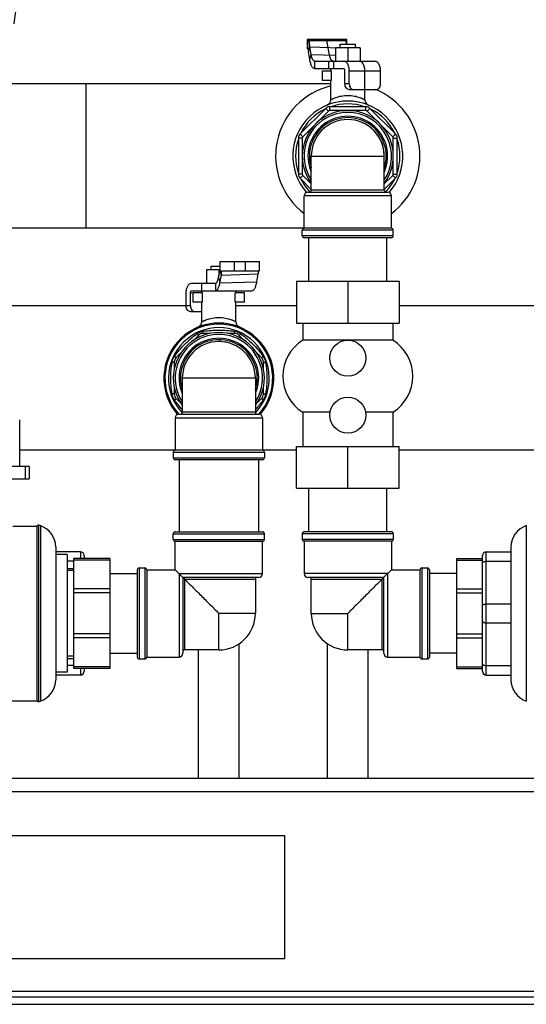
# Model space of a CAD drawing. Header units: millimetres. Extents: x 0 to 4000, y 0 to 3000.
# Tile 111 of 171: x 1572 to 1839, y 1414 to 1933. Entities that reach past the tile are written whole.
import ezdxf

# ---------------------------------------------------------------- set-up
doc = ezdxf.new("R2010")
doc.units = ezdxf.units.MM
doc.header["$LTSCALE"] = 219.99956
doc.layers.get('0').update_dxf_attribs({"linetype": 'CONTINUOUS'})
for name, color, linetype in [('ASSI', 7, 'CONTINUOUS'), ('CURVE', 7, 'CONTINUOUS'), ('SUPERFICI', 7, 'CONTINUOUS')]:
    doc.layers.add(name, color=color, linetype=linetype)

msp = doc.modelspace()

# ---------------------------------------------------------------- linework, layer by layer
at = {"color": 7, "linetype": 'CONTINUOUS'}
for p, q in [((1744.2, 1922.18), (1723.2, 1922.18)), ((1723.2, 1922.18), (1723.2, 1917.18)), ((1723.7, 1921.68), (1743.7, 1921.68)), ((1723.7, 1917.68), (1723.7, 1921.68)), ((1744.2, 1919.68), (1744.2, 1922.18)), ((1723.2, 1917.18), (1723.95, 1917.18)), ((1723.9, 1915.56), (1724.63, 1918.27)), ((1724.64, 1911.46), (1723.9, 1915.56)), ((1725.38, 1914.18), (1724.63, 1918.27)), ((1751.2, 1917.68), (1738.2, 1917.68)), ((1738.2, 1917.68), (1738.2, 1910.68)), ((1740.7, 1919.68), (1748.7, 1919.68)), ((1740.7, 1917.68), (1740.7, 1919.68)), ((1744.7, 1917.68), (1744.7, 1910.68)), ((1748.7, 1917.68), (1748.7, 1919.68)), ((1751.2, 1917.68), (1751.2, 1910.68)), ((1731.2, 1905.68), (1736.06, 1905.68)), ((1731.2, 1905.68), (1731.2, 1900.68)), ((1735.7, 1905.68), (1735.7, 1906.68)), ((1736.06, 1900.68), (1736.06, 1905.68)), ((1743.2, 1898.68), (1743.2, 1905.68)), ((1745.48, 1898.68), (1745.48, 1905.68)), ((1761.92, 1898.68), (1761.92, 1905.68)), ((1731.2, 1900.68), (1736.06, 1900.68)), ((1735.7, 1890.35), (1735.7, 1900.68)), ((1735.7, 1898.73), (1527.2, 1898.73)), ((1759.46, 1895.68), (1745.67, 1895.68)), ((1753.7, 1890.35), (1753.7, 1895.68)), ((1733.05, 1885.8), (1719.58, 1872.33)), ((1754.23, 1886.68), (1735.17, 1886.68)), ((1769.82, 1872.33), (1756.35, 1885.8)), ((1718.7, 1870.21), (1718.7, 1851.15)), ((1770.7, 1851.15), (1770.7, 1870.21)), ((1719.58, 1849.03), (1725.45, 1843.16)), ((1763.95, 1843.16), (1769.82, 1849.03)), ((1723.7, 1841.68), (1765.7, 1841.68)), ((1721.39, 1822.63), (1543.45, 1822.63)), ((1767.7, 1822.68), (1721.7, 1822.68)), ((1767.7, 1817.68), (1721.7, 1817.68)), ((1724.2, 1794.68), (1724.2, 1817.68)), ((1765.2, 1794.68), (1765.2, 1817.68)), ((1677.2, 1800.68), (1670.2, 1800.68)), ((1670.2, 1800.68), (1670.2, 1793.68)), ((1672.7, 1802.68), (1677.2, 1802.68)), ((1672.7, 1800.68), (1672.7, 1802.68)), ((1676.7, 1800.68), (1676.7, 1797.46)), ((1677.2, 1805.18), (1698.2, 1805.18)), ((1677.2, 1805.18), (1677.2, 1800.18)), ((1698.2, 1800.18), (1698.2, 1805.18)), ((1676.55, 1796.62), (1677.2, 1800.21)), ((1677.2, 1800.18), (1698.2, 1800.18)), ((1677.28, 1793.9), (1678.03, 1798)), ((1678.03, 1798), (1677.44, 1800.18)), ((1696.76, 1794.46), (1697.51, 1798.56)), ((1717.7, 1794.68), (1771.7, 1794.68)), ((1717.7, 1794.68), (1717.7, 1772.68)), ((1744.7, 1794.68), (1744.7, 1772.68)), ((1771.7, 1794.68), (1771.7, 1772.68)), ((1659.48, 1781.68), (1659.48, 1788.68)), ((1661.76, 1781.68), (1661.76, 1788.68)), ((1668.06, 1788.68), (1663.2, 1788.68)), ((1663.2, 1783.68), (1663.2, 1788.68)), ((1667.7, 1788.68), (1667.7, 1789.68)), ((1668.06, 1783.68), (1668.06, 1788.68)), ((1690.2, 1788.68), (1685.35, 1788.68)), ((1685.35, 1783.68), (1685.35, 1788.68)), ((1685.7, 1788.68), (1685.7, 1789.68)), ((1690.2, 1783.68), (1690.2, 1788.68)), ((1659.48, 1781.73), (1529.37, 1781.73)), ((1668.06, 1783.68), (1663.2, 1783.68)), ((1667.7, 1773.35), (1667.7, 1783.68)), ((1690.2, 1783.68), (1685.35, 1783.68)), ((1685.7, 1773.35), (1685.7, 1783.68)), ((1717.7, 1781.73), (1685.7, 1781.73)), ((1886.5, 1781.73), (1771.7, 1781.73)), ((1667.7, 1778.68), (1661.95, 1778.68)), ((1717.7, 1772.68), (1771.7, 1772.68)), ((1720.9, 1772.68), (1720.9, 1763.68)), ((1768.5, 1772.68), (1768.5, 1763.68)), ((1666.09, 1766.3), (1663.48, 1763.69)), ((1671.96, 1767.18), (1668.21, 1767.18)), ((1685.19, 1767.18), (1681.45, 1767.18)), ((1689.92, 1763.69), (1687.31, 1766.3)), ((1768.5, 1763.68), (1720.9, 1763.68)), ((1656.88, 1757.1), (1654.08, 1754.29)), ((1699.32, 1754.29), (1696.52, 1757.09)), ((1653.2, 1752.17), (1653.2, 1748.32)), ((1700.2, 1748.31), (1700.2, 1752.17)), ((1653.2, 1739.05), (1653.2, 1735.19)), ((1700.2, 1735.19), (1700.2, 1739.04)), ((1654.08, 1733.07), (1656.88, 1730.27)), ((1696.52, 1730.27), (1699.32, 1733.07)), ((1655.7, 1724.68), (1697.7, 1724.68)), ((1735.32, 1725.68), (1720.9, 1725.68)), ((1720.9, 1725.68), (1720.9, 1707.68)), ((1768.5, 1725.68), (1754.08, 1725.68)), ((1768.5, 1725.68), (1768.5, 1707.68)), ((1571.69, 1697.18), (1571.69, 1721.68)), ((1717.7, 1707.68), (1771.7, 1707.68)), ((1717.7, 1685.68), (1717.7, 1707.68)), ((1744.7, 1685.68), (1744.7, 1707.68)), ((1771.7, 1685.68), (1771.7, 1707.68)), ((1653.39, 1705.63), (1571.69, 1705.63)), ((1699.7, 1705.68), (1653.7, 1705.68)), ((1717.7, 1705.63), (1700.01, 1705.63)), ((1849.71, 1705.63), (1771.7, 1705.63)), ((1576.63, 1697.18), (1244.78, 1697.18)), ((1574.66, 1697.18), (1574.66, 1690.68)), ((1576.63, 1697.18), (1576.63, 1690.68)), ((1699.7, 1700.68), (1653.7, 1700.68)), ((1655.75, 1700.68), (1655.75, 1662.68)), ((1697.66, 1700.68), (1697.66, 1662.68)), ((1244.78, 1690.68), (1576.63, 1690.68)), ((1717.7, 1685.68), (1771.7, 1685.68)), ((1724.2, 1662.68), (1724.2, 1685.68)), ((1765.2, 1662.68), (1765.2, 1685.68)), ((1568.15, 1665.68), (1580.65, 1665.68)), ((1580.65, 1665.68), (1580.65, 1573.68)), ((1581.6, 1666.15), (1581.6, 1573.22)), ((1580.7, 1665.35), (1580.7, 1574.01)), ((1652.7, 1658.68), (1652.7, 1661.68)), ((1653.7, 1662.68), (1699.7, 1662.68)), ((1700.7, 1658.68), (1700.7, 1661.68)), ((1720.7, 1661.68), (1720.7, 1658.68)), ((1767.7, 1662.68), (1721.7, 1662.68)), ((1768.7, 1661.68), (1768.7, 1658.68)), ((1653.7, 1657.68), (1699.7, 1657.68)), ((1653.7, 1642.68), (1653.7, 1657.68)), ((1699.7, 1640.68), (1699.7, 1657.68)), ((1767.7, 1657.68), (1721.7, 1657.68)), ((1721.7, 1657.68), (1721.7, 1640.68)), ((1767.7, 1657.68), (1767.7, 1642.68)), ((1590.7, 1654.68), (1590.7, 1584.68)), ((1603.7, 1652.18), (1590.7, 1652.18)), ((1596.7, 1650.68), (1590.7, 1650.68)), ((1596.7, 1650.68), (1596.7, 1588.68)), ((1605.7, 1650.18), (1605.7, 1648.68)), ((1815.7, 1589.18), (1815.7, 1650.18)), ((1817.7, 1652.18), (1830.7, 1652.18)), ((1830.7, 1654.68), (1830.7, 1584.68)), ((1619.2, 1648.68), (1600.2, 1648.68)), ((1600.2, 1590.68), (1600.2, 1648.68)), ((1619.2, 1648.68), (1619.2, 1590.68)), ((1802.2, 1648.68), (1815.7, 1648.68)), ((1802.2, 1590.68), (1802.2, 1648.68)), ((1596.7, 1643.43), (1600.2, 1643.43)), ((1619.2, 1640.68), (1633.7, 1640.68)), ((1633.7, 1642.68), (1633.7, 1596.68)), ((1634.7, 1643.68), (1637.7, 1643.68)), ((1638.7, 1642.68), (1653.7, 1642.68)), ((1638.7, 1642.68), (1638.7, 1596.68)), ((1657.7, 1638.68), (1653.7, 1642.68)), ((1762.7, 1637.68), (1767.7, 1642.68)), ((1767.7, 1642.68), (1782.7, 1642.68)), ((1782.7, 1642.68), (1782.7, 1596.68)), ((1783.7, 1643.68), (1786.7, 1643.68)), ((1787.7, 1642.68), (1787.7, 1596.68)), ((1802.2, 1640.68), (1787.7, 1640.68)), ((1697.7, 1638.68), (1657.7, 1638.68)), ((1658.7, 1637.68), (1657.7, 1638.68)), ((1657.7, 1638.68), (1657.7, 1598.68)), ((1763.7, 1638.68), (1723.7, 1638.68)), ((1763.7, 1598.68), (1763.7, 1638.68)), ((1687.35, 1532.68), (1687.35, 1603.7)), ((1734.05, 1532.68), (1734.05, 1603.7)), ((1619.2, 1598.68), (1633.7, 1598.68)), ((1666.05, 1532.68), (1666.05, 1600.43)), ((1755.35, 1532.68), (1755.35, 1600.43)), ((1802.2, 1598.68), (1787.7, 1598.68)), ((1596.7, 1595.93), (1600.2, 1595.93)), ((1634.7, 1595.68), (1637.7, 1595.68)), ((1638.7, 1596.68), (1655.7, 1596.68)), ((1765.7, 1596.68), (1782.7, 1596.68)), ((1783.7, 1595.68), (1786.7, 1595.68)), ((1596.7, 1588.68), (1590.7, 1588.68)), ((1619.2, 1590.68), (1600.2, 1590.68)), ((1605.7, 1590.68), (1605.7, 1589.18)), ((1802.2, 1590.68), (1815.7, 1590.68)), ((1603.7, 1587.18), (1590.7, 1587.18)), ((1817.7, 1587.18), (1830.7, 1587.18)), ((1566.54, 1573.68), (1580.65, 1573.68)), ((2306.31, 1532.68), (516.31, 1532.68)), ((1506.31, 1502.68), (1711.31, 1502.68)), ((1711.31, 1502.68), (1711.31, 1437.68)), ((1711.31, 1437.68), (1506.31, 1437.68)), ((516.31, 1417.68), (2306.31, 1417.68)), ((516.31, 1413.68), (2306.31, 1413.68))]:
    msp.add_line(p, q, dxfattribs=at)
at = {"color": 9, "linetype": 'CONTINUOUS'}
for p, q in [((1724.63, 1918.27), (1740.71, 1917.81)), ((1606.7, 1822.63), (1606.7, 1898.73)), ((1745.48, 1898.68), (1743.2, 1898.68)), ((1734.47, 1884.39), (1720.99, 1870.91)), ((1734.47, 1884.39), (1733.05, 1885.8)), ((1735.17, 1884.68), (1735.17, 1886.68)), ((1754.23, 1884.68), (1735.17, 1884.68)), ((1754.23, 1884.68), (1754.23, 1886.68)), ((1754.94, 1884.39), (1756.35, 1885.8)), ((1768.41, 1870.91), (1754.94, 1884.39)), ((1720.7, 1870.21), (1718.7, 1870.21)), ((1720.99, 1870.91), (1719.58, 1872.33)), ((1720.7, 1870.21), (1720.7, 1851.15)), ((1768.41, 1870.91), (1769.82, 1872.33)), ((1768.7, 1870.21), (1770.7, 1870.21)), ((1768.7, 1851.15), (1768.7, 1870.21)), ((1720.7, 1851.15), (1718.7, 1851.15)), ((1720.99, 1850.45), (1719.58, 1849.03)), ((1720.99, 1850.45), (1725.45, 1845.99)), ((1763.95, 1845.99), (1768.41, 1850.45)), ((1768.41, 1850.45), (1769.82, 1849.03)), ((1768.7, 1851.15), (1770.7, 1851.15)), ((1763.95, 1842.68), (1725.45, 1842.68)), ((1767.7, 1839.68), (1721.7, 1839.68)), ((1768.7, 1821.68), (1720.7, 1821.68)), ((1768.7, 1818.68), (1720.7, 1818.68)), ((1684.7, 1805.18), (1684.7, 1800.18)), ((1690.7, 1800.18), (1690.7, 1805.18)), ((1678.03, 1798), (1697.51, 1798.56)), ((1661.76, 1781.68), (1659.48, 1781.68)), ((1653.7, 1722.68), (1699.7, 1722.68)), ((1695.95, 1725.68), (1657.45, 1725.68)), ((1652.7, 1704.68), (1700.7, 1704.68)), ((1652.7, 1701.68), (1700.7, 1701.68)), ((1582.58, 1665.93), (1582.58, 1573.43)), ((1838.82, 1665.93), (1838.82, 1573.43)), ((1652.7, 1661.68), (1700.7, 1661.68)), ((1768.7, 1661.68), (1720.7, 1661.68)), ((1652.7, 1658.68), (1700.7, 1658.68)), ((1768.7, 1658.68), (1720.7, 1658.68)), ((1603.7, 1652.18), (1603.7, 1648.68)), ((1817.7, 1587.18), (1817.7, 1652.18)), ((1600.2, 1647.18), (1596.7, 1647.18)), ((1619.2, 1647.8), (1600.2, 1647.8)), ((1802.2, 1647.8), (1815.7, 1647.8)), ((1817.7, 1647.18), (1830.7, 1647.18)), ((1634.7, 1643.68), (1634.7, 1595.68)), ((1637.7, 1643.68), (1637.7, 1595.68)), ((1655.7, 1640.68), (1699.7, 1640.68)), ((1655.7, 1640.68), (1655.7, 1596.68)), ((1765.7, 1640.68), (1721.7, 1640.68)), ((1765.7, 1640.68), (1765.7, 1596.68)), ((1783.7, 1643.68), (1783.7, 1595.68)), ((1786.7, 1643.68), (1786.7, 1595.68)), ((1658.7, 1637.68), (1695.95, 1637.68)), ((1658.7, 1600.43), (1658.7, 1637.68)), ((1725.45, 1637.68), (1762.7, 1637.68)), ((1762.7, 1637.68), (1762.7, 1600.43)), ((1619.2, 1632.57), (1600.2, 1632.57)), ((1619.2, 1630.45), (1600.2, 1630.45)), ((1802.2, 1632.57), (1815.7, 1632.57)), ((1802.2, 1630.45), (1815.7, 1630.45)), ((1817.7, 1624.68), (1830.7, 1624.68)), ((1817.7, 1614.68), (1830.7, 1614.68)), ((1619.2, 1608.91), (1600.2, 1608.91)), ((1802.2, 1608.91), (1815.7, 1608.91)), ((1619.2, 1606.79), (1600.2, 1606.79)), ((1802.2, 1606.79), (1815.7, 1606.79)), ((1600.2, 1592.18), (1596.7, 1592.18)), ((1619.2, 1591.56), (1600.2, 1591.56)), ((1603.7, 1590.68), (1603.7, 1587.18)), ((1802.2, 1591.56), (1815.7, 1591.56)), ((1817.7, 1592.18), (1830.7, 1592.18)), ((2306.31, 1525.68), (516.31, 1525.68)), ((1417.53, 1420.68), (2230.08, 1420.68))]:
    msp.add_line(p, q, dxfattribs=at)
at = {"color": 2, "linetype": 'CONTINUOUS'}
for p, q in [((1600.2, 1642.28), (1596.7, 1642.28)), ((1600.2, 1597.08), (1596.7, 1597.08))]:
    msp.add_line(p, q, dxfattribs=at)
at = {"color": 7, "linetype": 'CONTINUOUS'}
for centre in [(1744.7, 1754.18), (1744.7, 1724.18)]:
    msp.add_circle(centre, 9.5, dxfattribs=at)
for centre, radius, start, end in [((1744.7, 1860.68), 38.05, 103.6866, 232.7381), ((1744.7, 1860.68), 38.05, 307.2619, 67.1406), ((1744.7, 1860.68), 29, 318.5726, 221.4274), ((1732.7, 1890.35), 3, 292.025, 360), ((1756.7, 1890.35), 3, 180, 247.975), ((1744.7, 1860.68), 24, 323.5151, 216.4778), ((1744.7, 1860.68), 23, 326.8326, 213.1675), ((1735.17, 1883.68), 3, 90, 135), ((1754.23, 1883.68), 3, 45, 90), ((1744.7, 1860.68), 19.25, 0.002, 68.5826), ((1721.7, 1870.21), 3, 135, 180), ((1767.7, 1870.21), 3, 0, 45), ((1744.7, 1860.68), 19.25, 179.2504, 179.998), ((1721.7, 1851.15), 3, 180, 225), ((1767.7, 1851.15), 3, 315, 360), ((1724.45, 1842.68), 1, 270, 360), ((1764.95, 1842.68), 1, 180, 270), ((1723.7, 1839.68), 2, 90, 180), ((1765.7, 1839.68), 2, 0, 90), ((1721.7, 1821.68), 1, 90, 180), ((1767.7, 1821.68), 1, 0, 90), ((1721.7, 1818.68), 1, 180, 270), ((1767.7, 1818.68), 1, 270, 360), ((1664.44, 1798.75), 13.45, 5.2998, 6.1366), ((1676.7, 1743.68), 29, 318.5726, 221.4274), ((1664.7, 1773.35), 3, 292.025, 360), ((1688.7, 1773.35), 3, 180, 247.975), ((1676.7, 1743.68), 24, 323.5173, 216.4849), ((1676.7, 1743.68), 23, 326.979, 213.0211), ((1668.21, 1764.18), 3, 90, 135), ((1685.19, 1764.18), 3, 45, 90), ((1676.7, 1743.68), 19.25, 78.0996, 90.0001), ((1676.7, 1743.68), 19.25, 63.4548, 68.5821), ((1732.95, 1744.68), 22.5, 122.3784, 237.6216), ((1756.45, 1744.68), 22.5, 302.3784, 57.6216), ((1656.2, 1752.17), 3, 135, 180), ((1697.2, 1752.17), 3, 0, 45), ((1676.7, 1743.68), 19.25, 0.002, 0.7495), ((1656.2, 1735.19), 3, 180, 225), ((1697.2, 1735.19), 3, 315, 360), ((1655.7, 1722.68), 2, 90, 180), ((1656.45, 1725.68), 1, 270, 360), ((1696.95, 1725.68), 1, 180, 270), ((1697.7, 1722.68), 2, 0, 90), ((1653.7, 1704.68), 1, 90, 180), ((1699.7, 1704.68), 1, 0, 90), ((1653.7, 1701.68), 1, 180, 270), ((1699.7, 1701.68), 1, 270, 360), ((1581.5, 1665.35), 0.8, 82.9945, 180), ((1581, 1661.18), 5, 71.6337, 83.1994), ((1578.85, 1654.68), 11.85, 0, 71.6753), ((1842.55, 1654.68), 11.85, 108.3247, 180), ((1653.7, 1661.68), 1, 90, 180), ((1699.7, 1661.68), 1, 0, 90), ((1721.7, 1661.68), 1, 90, 180), ((1767.7, 1661.68), 1, 0, 90), ((1653.7, 1658.68), 1, 180, 270), ((1699.7, 1658.68), 1, 270, 360), ((1721.7, 1658.68), 1, 180, 270), ((1767.7, 1658.68), 1, 270, 360), ((1603.7, 1650.18), 2, 0, 90), ((1817.7, 1650.18), 2, 90, 180), ((1634.7, 1642.68), 1, 90, 180), ((1637.7, 1642.68), 1, 0, 90), ((1697.7, 1640.68), 2, 270, 360), ((1723.7, 1640.68), 2, 180, 270), ((1783.7, 1642.68), 1, 90, 180), ((1786.7, 1642.68), 1, 0, 90), ((1696.95, 1637.68), 1, 90, 180), ((1724.45, 1637.68), 1, 0, 90), ((1655.7, 1598.68), 2, 270, 360), ((1658.7, 1599.43), 1, 90, 180), ((1762.7, 1599.43), 1, 0, 90), ((1765.7, 1598.68), 2, 180, 270), ((1634.7, 1596.68), 1, 180, 270), ((1637.7, 1596.68), 1, 270, 360), ((1783.7, 1596.68), 1, 180, 270), ((1786.7, 1596.68), 1, 270, 360), ((1603.7, 1589.18), 2, 270, 360), ((1817.7, 1589.18), 2, 180, 270), ((1578.85, 1584.68), 11.85, 288.3247, 360), ((1842.55, 1584.68), 11.85, 180, 251.6753), ((1581.5, 1574.01), 0.8, 180, 277.0055), ((1581, 1578.18), 5, 276.8006, 288.3663)]:
    msp.add_arc(centre, radius, start, end, dxfattribs=at)
at = {"color": 9, "linetype": 'CONTINUOUS'}
for centre, radius, start, end in [((1744.7, 1860.68), 27.52, 116.0696, 153.9304), ((1735.17, 1883.68), 1, 90, 135), ((1744.7, 1860.68), 27.52, 71.0696, 108.9304), ((1754.23, 1883.68), 1, 45, 90), ((1744.7, 1860.68), 27.52, 26.0696, 63.9304), ((1744.7, 1860.68), 21, 336.8533, 203.1467), ((1744.7, 1860.68), 20.25, 342.1783, 197.8216), ((1744.7, 1860.68), 27.52, 161.0696, 198.9304), ((1721.7, 1870.21), 1, 135, 180), ((1767.7, 1870.21), 1, 0, 45), ((1744.7, 1860.68), 27.52, 341.0696, 18.9304), ((1744.7, 1860.68), 27.52, 206.0696, 223.5619), ((1721.7, 1851.15), 1, 180, 225), ((1744.7, 1860.68), 27.52, 316.4381, 333.9304), ((1767.7, 1851.15), 1, 315, 360), ((1676.7, 1743.68), 28.41, 317.8607, 222.1394), ((1676.7, 1743.68), 26.59, 316.6184, 223.3436), ((1676.7, 1743.68), 21, 336.8533, 203.1467), ((1676.7, 1743.68), 20.25, 342.1784, 197.8217)]:
    msp.add_arc(centre, radius, start, end, dxfattribs=at)
at = {"color": 7, "linetype": 'CONTINUOUS'}
for points, knots in [([(1593.62, 2112.68), (1591.8, 2096.44), (1584.59, 2035.53), (1575.81, 1974.8), (1568.52, 1930.4)], [0, 0, 0, 0, 0.266403, 1, 1, 1, 1]), ([(1724.63, 1918.27), (1724.64, 1918.84), (1724.62, 1919.77), (1724.39, 1920.89), (1724.1, 1921.49), (1723.81, 1921.68), (1723.7, 1921.68)], [0, 0, 0, 0, 0.461031, 0.749529, 0.913286, 1, 1, 1, 1]), ([(1744.02, 1919.69), (1744, 1919.95), (1743.96, 1920.42), (1743.89, 1920.97), (1743.83, 1921.32), (1743.79, 1921.51), (1743.76, 1921.61), (1743.72, 1921.68), (1743.7, 1921.68)], [0, 0, 0, 0, 0.386118, 0.699832, 0.820503, 0.912365, 0.972333, 1, 1, 1, 1]), ([(1723.7, 1917.68), (1723.75, 1917.68), (1723.9, 1917.53), (1723.93, 1917.34), (1723.95, 1917.2)], [0, 0, 0, 0, 0.243122, 1, 1, 1, 1]), ([(1723.95, 1917.2), (1723.98, 1916.99), (1723.99, 1916.44), (1723.94, 1915.89), (1723.9, 1915.56)], [0, 0, 0, 0, 0.381876, 1, 1, 1, 1]), ([(1745.67, 1895.68), (1745.35, 1895.68), (1744.67, 1895.85), (1743.56, 1896.78), (1743.2, 1897.93), (1743.2, 1898.68)], [0, 0, 0, 0, 0.22888, 0.471875, 1, 1, 1, 1]), ([(1745.48, 1898.68), (1745.48, 1897.93), (1745.84, 1896.78), (1746.95, 1895.85), (1747.62, 1895.68), (1747.95, 1895.68)], [0, 0, 0, 0, 0.528125, 0.77112, 1, 1, 1, 1]), ([(1759.46, 1895.68), (1759.78, 1895.68), (1760.46, 1895.85), (1761.57, 1896.78), (1761.92, 1897.93), (1761.92, 1898.68)], [0, 0, 0, 0, 0.22888, 0.471875, 1, 1, 1, 1]), ([(1677.84, 1799.99), (1677.85, 1799.84), (1677.91, 1799.17), (1677.96, 1798.51), (1678.03, 1798)], [0, 0, 0, 0, 0.231434, 1, 1, 1, 1]), ([(1697.46, 1800.2), (1697.43, 1799.99), (1697.42, 1799.44), (1697.47, 1798.89), (1697.51, 1798.56)], [0, 0, 0, 0, 0.381876, 1, 1, 1, 1]), ([(1661.95, 1778.68), (1661.62, 1778.68), (1660.95, 1778.85), (1659.84, 1779.78), (1659.48, 1780.93), (1659.48, 1781.68)], [0, 0, 0, 0, 0.22888, 0.471875, 1, 1, 1, 1]), ([(1661.76, 1781.68), (1661.76, 1780.93), (1662.11, 1779.78), (1663.22, 1778.85), (1663.9, 1778.68), (1664.22, 1778.68)], [0, 0, 0, 0, 0.528125, 0.77112, 1, 1, 1, 1]), ([(1658.7, 1637.68), (1659.81, 1636.56), (1662.42, 1633.97), (1666.68, 1629.7), (1671.57, 1624.82), (1674.96, 1621.41), (1676.7, 1619.68)], [0, 0, 0, 0, 0.185629, 0.433394, 0.710708, 1, 1, 1, 1]), ([(1762.7, 1637.68), (1761.58, 1636.57), (1758.99, 1633.96), (1754.72, 1629.7), (1749.84, 1624.81), (1746.43, 1621.42), (1744.7, 1619.68)], [0, 0, 0, 0, 0.185629, 0.433394, 0.710708, 1, 1, 1, 1])]:
    msp.add_open_spline(points, degree=3, knots=knots, dxfattribs=at)
at = {"color": 9, "linetype": 'CONTINUOUS'}
for points, knots in [([(1735.7, 1890.35), (1735.71, 1890.36), (1735.78, 1890.38), (1735.9, 1890.46), (1736.13, 1890.57), (1736.42, 1890.72), (1736.8, 1890.9), (1737.44, 1891.19), (1738.4, 1891.57), (1739.73, 1892.01), (1741.84, 1892.51), (1743.54, 1892.68), (1744.7, 1892.68)], [0, 0, 0, 0, 0.005404, 0.021502, 0.047821, 0.083748, 0.128508, 0.181317, 0.30806, 0.458487, 0.627676, 1, 1, 1, 1]), ([(1744.7, 1892.68), (1745.3, 1892.68), (1746.46, 1892.62), (1748.14, 1892.37), (1749.67, 1892.01), (1750.82, 1891.63), (1751.63, 1891.32), (1752.15, 1891.1), (1752.6, 1890.9), (1752.98, 1890.71), (1753.27, 1890.58), (1753.52, 1890.44), (1753.59, 1890.42), (1753.71, 1890.33), (1753.7, 1890.35)], [0, 0, 0, 0, 0.189945, 0.372591, 0.541704, 0.692064, 0.758696, 0.818764, 0.87155, 0.916289, 0.9522, 0.978508, 0.994599, 1, 1, 1, 1]), ([(1667.7, 1773.35), (1667.71, 1773.36), (1667.78, 1773.38), (1667.9, 1773.46), (1668.13, 1773.57), (1668.42, 1773.72), (1668.8, 1773.9), (1669.44, 1774.19), (1670.4, 1774.57), (1671.73, 1775.01), (1673.84, 1775.51), (1675.54, 1775.68), (1676.7, 1775.68)], [0, 0, 0, 0, 0.005404, 0.021502, 0.047821, 0.083748, 0.128508, 0.181317, 0.30806, 0.458487, 0.627676, 1, 1, 1, 1]), ([(1676.7, 1775.68), (1677.3, 1775.68), (1678.46, 1775.62), (1680.14, 1775.37), (1681.67, 1775.01), (1682.82, 1774.63), (1683.63, 1774.32), (1684.15, 1774.1), (1684.6, 1773.9), (1684.98, 1773.72), (1685.28, 1773.57), (1685.47, 1773.47), (1685.6, 1773.4), (1685.64, 1773.38), (1685.71, 1773.33), (1685.7, 1773.35)], [0, 0, 0, 0, 0.189945, 0.372591, 0.541704, 0.692064, 0.758696, 0.818764, 0.871549, 0.916289, 0.9522, 0.978508, 0.987864, 0.994599, 1, 1, 1, 1]), ([(1653.43, 1755.33), (1655.06, 1757.54), (1658.62, 1761.76), (1662.84, 1765.32), (1665.06, 1766.95)], [0, 0, 0, 0, 0.5, 1, 1, 1, 1]), ([(1666.09, 1766.3), (1666.06, 1766.27), (1665.91, 1766.31), (1665.71, 1766.43), (1665.4, 1766.66), (1665.18, 1766.85), (1665.06, 1766.95)], [0, 0, 0, 0, 0.094553, 0.2979, 0.6072, 1, 1, 1, 1]), ([(1668.21, 1767.18), (1668.25, 1767.18), (1668.33, 1767.31), (1668.38, 1767.54), (1668.45, 1767.92), (1668.47, 1768.21), (1668.48, 1768.37)], [0, 0, 0, 0, 0.094554, 0.297901, 0.607201, 1, 1, 1, 1]), ([(1668.48, 1768.37), (1671.2, 1768.79), (1676.7, 1769.25), (1682.21, 1768.79), (1684.92, 1768.37)], [0, 0, 0, 0, 0.499993, 1, 1, 1, 1]), ([(1685.19, 1767.18), (1685.15, 1767.18), (1685.08, 1767.31), (1685.02, 1767.54), (1684.96, 1767.92), (1684.93, 1768.21), (1684.92, 1768.37)], [0, 0, 0, 0, 0.094553, 0.297899, 0.6072, 1, 1, 1, 1]), ([(1687.31, 1766.3), (1687.34, 1766.27), (1687.49, 1766.31), (1687.69, 1766.43), (1688, 1766.66), (1688.22, 1766.85), (1688.35, 1766.95)], [0, 0, 0, 0, 0.094555, 0.297902, 0.607203, 1, 1, 1, 1]), ([(1688.35, 1766.95), (1690.56, 1765.32), (1694.78, 1761.76), (1698.35, 1757.54), (1699.97, 1755.33)], [0, 0, 0, 0, 0.500001, 1, 1, 1, 1]), ([(1654.08, 1754.29), (1654.11, 1754.32), (1654.07, 1754.47), (1653.95, 1754.67), (1653.72, 1754.98), (1653.54, 1755.2), (1653.43, 1755.33)], [0, 0, 0, 0, 0.094555, 0.297902, 0.607203, 1, 1, 1, 1]), ([(1699.32, 1754.29), (1699.3, 1754.32), (1699.33, 1754.47), (1699.46, 1754.67), (1699.68, 1754.98), (1699.87, 1755.2), (1699.97, 1755.33)], [0, 0, 0, 0, 0.094553, 0.297899, 0.6072, 1, 1, 1, 1]), ([(1652.01, 1735.46), (1651.6, 1738.18), (1651.14, 1743.68), (1651.6, 1749.18), (1652.01, 1751.9)], [0, 0, 0, 0, 0.500008, 1, 1, 1, 1]), ([(1653.2, 1752.17), (1653.2, 1752.13), (1653.07, 1752.05), (1652.84, 1752), (1652.46, 1751.94), (1652.17, 1751.91), (1652.01, 1751.9)], [0, 0, 0, 0, 0.094553, 0.2979, 0.6072, 1, 1, 1, 1]), ([(1700.2, 1752.17), (1700.2, 1752.13), (1700.34, 1752.05), (1700.56, 1752), (1700.94, 1751.94), (1701.23, 1751.91), (1701.39, 1751.9)], [0, 0, 0, 0, 0.094554, 0.297901, 0.607202, 1, 1, 1, 1]), ([(1701.39, 1751.9), (1701.81, 1749.18), (1702.27, 1743.68), (1701.81, 1738.18), (1701.39, 1735.46)], [0, 0, 0, 0, 0.499997, 1, 1, 1, 1]), ([(1653.2, 1735.19), (1653.2, 1735.23), (1653.07, 1735.31), (1652.84, 1735.36), (1652.46, 1735.42), (1652.17, 1735.45), (1652.01, 1735.46)], [0, 0, 0, 0, 0.094555, 0.297903, 0.607203, 1, 1, 1, 1]), ([(1654.08, 1733.07), (1654.11, 1733.04), (1654.07, 1732.89), (1653.95, 1732.69), (1653.72, 1732.38), (1653.54, 1732.16), (1653.43, 1732.03)], [0, 0, 0, 0, 0.094553, 0.297899, 0.6072, 1, 1, 1, 1]), ([(1699.32, 1733.07), (1699.3, 1733.04), (1699.33, 1732.89), (1699.46, 1732.69), (1699.68, 1732.38), (1699.87, 1732.16), (1699.97, 1732.03)], [0, 0, 0, 0, 0.094554, 0.297902, 0.607202, 1, 1, 1, 1]), ([(1700.2, 1735.19), (1700.2, 1735.23), (1700.34, 1735.31), (1700.56, 1735.36), (1700.94, 1735.42), (1701.23, 1735.45), (1701.39, 1735.46)], [0, 0, 0, 0, 0.094553, 0.297899, 0.6072, 1, 1, 1, 1]), ([(1815.7, 1646.18), (1815.7, 1646.49), (1816.22, 1646.92), (1816.95, 1647.13), (1817.45, 1647.18), (1817.7, 1647.18)], [0, 0, 0, 0, 0.387198, 0.675646, 1, 1, 1, 1]), ([(1815.7, 1623.68), (1815.7, 1623.99), (1816.22, 1624.42), (1816.95, 1624.63), (1817.45, 1624.68), (1817.7, 1624.68)], [0, 0, 0, 0, 0.387198, 0.675646, 1, 1, 1, 1]), ([(1815.7, 1615.68), (1815.7, 1615.37), (1816.22, 1614.94), (1816.95, 1614.73), (1817.45, 1614.68), (1817.7, 1614.68)], [0, 0, 0, 0, 0.387198, 0.675646, 1, 1, 1, 1]), ([(1815.7, 1593.18), (1815.7, 1592.87), (1816.22, 1592.44), (1816.95, 1592.23), (1817.45, 1592.18), (1817.7, 1592.18)], [0, 0, 0, 0, 0.387198, 0.675646, 1, 1, 1, 1])]:
    msp.add_open_spline(points, degree=3, knots=knots, dxfattribs=at)
for points in [[(1665.06, 1766.95), (1665.56, 1767.32), (1666.11, 1767.63), (1666.68, 1767.87)], [(1666.68, 1767.87), (1667.26, 1768.11), (1667.86, 1768.28), (1668.48, 1768.37)], [(1684.92, 1768.37), (1686.14, 1768.19), (1687.35, 1767.69), (1688.35, 1766.95)], [(1652.51, 1753.7), (1652.75, 1754.27), (1653.06, 1754.82), (1653.43, 1755.33)], [(1699.97, 1755.33), (1700.71, 1754.33), (1701.21, 1753.12), (1701.39, 1751.9)], [(1652.01, 1751.9), (1652.1, 1752.52), (1652.28, 1753.12), (1652.51, 1753.7)], [(1653.43, 1732.03), (1652.7, 1733.03), (1652.2, 1734.24), (1652.01, 1735.46)], [(1701.39, 1735.46), (1701.21, 1734.24), (1700.71, 1733.03), (1699.97, 1732.03)], [(1657.44, 1727.16), (1656.01, 1728.7), (1654.68, 1730.34), (1653.43, 1732.03)], [(1699.97, 1732.03), (1698.73, 1730.34), (1697.39, 1728.7), (1695.96, 1727.16)]]:
    msp.add_open_spline(points, degree=3, dxfattribs=at)
at = {"layer": 'ASSI', "color": 9, "linetype": 'CONTINUOUS'}
for p, q in [((1725.45, 1860.68), (1763.95, 1860.68)), ((1695.95, 1743.68), (1657.45, 1743.68)), ((1695.95, 1619.68), (1676.7, 1619.68)), ((1676.7, 1600.43), (1676.7, 1619.68)), ((1725.45, 1619.68), (1744.7, 1619.68)), ((1744.7, 1600.43), (1744.7, 1619.68))]:
    msp.add_line(p, q, dxfattribs=at)
at = {"layer": 'ASSI', "color": 7, "linetype": 'CONTINUOUS'}
for p, q in [((1725.45, 1842.68), (1725.45, 1860.68)), ((1763.95, 1842.68), (1763.95, 1860.68)), ((1721.7, 1822.68), (1721.7, 1839.68)), ((1767.7, 1822.68), (1767.7, 1839.68)), ((1720.7, 1818.68), (1720.7, 1821.68)), ((1768.7, 1818.68), (1768.7, 1821.68)), ((1657.45, 1743.68), (1657.45, 1725.68)), ((1695.95, 1743.68), (1695.95, 1725.68)), ((1653.7, 1722.68), (1653.7, 1705.68)), ((1699.7, 1722.68), (1699.7, 1705.68)), ((1652.7, 1704.68), (1652.7, 1701.68)), ((1700.7, 1704.68), (1700.7, 1701.68)), ((1695.95, 1637.68), (1695.95, 1619.68)), ((1725.45, 1619.68), (1725.45, 1637.68)), ((1676.7, 1600.43), (1658.7, 1600.43)), ((1762.7, 1600.43), (1744.7, 1600.43))]:
    msp.add_line(p, q, dxfattribs=at)
for centre, start, end in [((1744.7, 1860.68), 0, 180), ((1676.7, 1743.68), 0, 180), ((1676.7, 1619.68), 270, 360), ((1744.7, 1619.68), 180, 270)]:
    msp.add_arc(centre, 19.25, start, end, dxfattribs=at)
at = {"layer": 'CURVE', "color": 40, "linetype": 'CONTINUOUS'}
for p, q in [((1735.12, 1913.9), (1733.7, 1921.68)), ((1753.7, 1895.68), (1753.7, 1905.68))]:
    msp.add_line(p, q, dxfattribs=at)
for points, knots in [([(1736.96, 1910.68), (1736.94, 1910.69), (1736.89, 1910.7), (1736.82, 1910.71), (1736.76, 1910.73), (1736.71, 1910.74), (1736.68, 1910.75), (1736.65, 1910.76), (1736.62, 1910.76), (1736.61, 1910.77), (1736.6, 1910.77), (1736.59, 1910.77), (1736.58, 1910.77), (1736.58, 1910.77), (1736.58, 1910.78), (1736.57, 1910.78), (1736.57, 1910.78), (1736.56, 1910.79), (1736.55, 1910.8), (1736.53, 1910.81), (1736.52, 1910.82), (1736.49, 1910.84), (1736.45, 1910.87), (1736.4, 1910.91), (1736.34, 1910.96), (1736.3, 1910.99), (1736.28, 1911.01), (1736.26, 1911.02), (1736.24, 1911.03), (1736.23, 1911.04), (1736.23, 1911.05), (1736.22, 1911.05), (1736.22, 1911.05), (1736.21, 1911.06), (1736.21, 1911.06), (1736.21, 1911.07), (1736.2, 1911.07), (1736.19, 1911.09), (1736.18, 1911.11), (1736.16, 1911.14), (1736.13, 1911.17), (1736.1, 1911.21), (1736.07, 1911.26), (1736.04, 1911.3), (1736.01, 1911.34), (1735.98, 1911.38), (1735.95, 1911.42), (1735.93, 1911.45), (1735.92, 1911.47), (1735.91, 1911.48), (1735.9, 1911.49), (1735.89, 1911.5), (1735.89, 1911.51), (1735.88, 1911.51), (1735.88, 1911.51), (1735.88, 1911.52), (1735.88, 1911.52), (1735.87, 1911.53), (1735.87, 1911.54), (1735.86, 1911.56), (1735.85, 1911.58), (1735.84, 1911.6), (1735.82, 1911.64), (1735.8, 1911.69), (1735.77, 1911.75), (1735.74, 1911.82), (1735.71, 1911.88), (1735.68, 1911.94), (1735.66, 1912), (1735.63, 1912.05), (1735.61, 1912.09), (1735.6, 1912.11), (1735.59, 1912.13), (1735.59, 1912.14), (1735.58, 1912.15), (1735.58, 1912.16), (1735.58, 1912.17), (1735.58, 1912.17), (1735.57, 1912.19), (1735.56, 1912.22), (1735.55, 1912.26), (1735.54, 1912.29), (1735.52, 1912.34), (1735.49, 1912.43), (1735.45, 1912.55), (1735.41, 1912.67), (1735.39, 1912.76), (1735.37, 1912.81), (1735.36, 1912.85), (1735.35, 1912.88), (1735.34, 1912.9), (1735.34, 1912.92), (1735.33, 1912.93), (1735.33, 1912.94), (1735.33, 1912.94), (1735.33, 1912.95), (1735.32, 1912.96), (1735.32, 1912.98), (1735.31, 1913.01), (1735.31, 1913.05), (1735.29, 1913.11), (1735.28, 1913.18), (1735.26, 1913.27), (1735.23, 1913.39), (1735.2, 1913.54), (1735.16, 1913.72), (1735.13, 1913.84), (1735.12, 1913.9)], [0, 0, 0, 0, 0.03125, 0.0625, 0.09375, 0.109375, 0.125, 0.140625, 0.148438, 0.15625, 0.160156, 0.164062, 0.166016, 0.166992, 0.167969, 0.169922, 0.171875, 0.175781, 0.179688, 0.1875, 0.195312, 0.203125, 0.21875, 0.25, 0.28125, 0.296875, 0.304688, 0.3125, 0.320312, 0.324219, 0.328125, 0.330078, 0.332031, 0.333008, 0.333984, 0.335938, 0.339844, 0.34375, 0.351562, 0.359375, 0.375, 0.390625, 0.40625, 0.421875, 0.4375, 0.453125, 0.46875, 0.476562, 0.484375, 0.488281, 0.492188, 0.496094, 0.498047, 0.499023, 0.5, 0.500977, 0.501953, 0.503906, 0.507812, 0.511719, 0.515625, 0.523438, 0.53125, 0.546875, 0.5625, 0.578125, 0.59375, 0.609375, 0.625, 0.640625, 0.648438, 0.65625, 0.660156, 0.664062, 0.666016, 0.666992, 0.667969, 0.669922, 0.671875, 0.679688, 0.6875, 0.695312, 0.703125, 0.71875, 0.75, 0.78125, 0.796875, 0.804688, 0.8125, 0.820312, 0.824219, 0.828125, 0.830078, 0.832031, 0.833008, 0.833984, 0.835938, 0.839844, 0.84375, 0.851562, 0.859375, 0.875, 0.890625, 0.90625, 0.9375, 0.96875, 1, 1, 1, 1]), ([(1753.64, 1906.68), (1753.63, 1906.74), (1753.61, 1906.88), (1753.57, 1907.08), (1753.54, 1907.25), (1753.51, 1907.38), (1753.5, 1907.48), (1753.48, 1907.57), (1753.47, 1907.64), (1753.46, 1907.68), (1753.45, 1907.71), (1753.45, 1907.73), (1753.45, 1907.75), (1753.45, 1907.75), (1753.44, 1907.76), (1753.44, 1907.77), (1753.43, 1907.79), (1753.43, 1907.81), (1753.42, 1907.84), (1753.4, 1907.87), (1753.39, 1907.92), (1753.37, 1907.98), (1753.33, 1908.09), (1753.28, 1908.24), (1753.23, 1908.39), (1753.19, 1908.5), (1753.17, 1908.56), (1753.16, 1908.6), (1753.14, 1908.64), (1753.13, 1908.67), (1753.13, 1908.69), (1753.12, 1908.7), (1753.12, 1908.71), (1753.11, 1908.72), (1753.11, 1908.73), (1753.11, 1908.74), (1753.1, 1908.76), (1753.08, 1908.78), (1753.06, 1908.81), (1753.04, 1908.87), (1753, 1908.93), (1752.96, 1909.01), (1752.91, 1909.08), (1752.87, 1909.16), (1752.83, 1909.24), (1752.79, 1909.3), (1752.77, 1909.36), (1752.74, 1909.39), (1752.72, 1909.43), (1752.71, 1909.46), (1752.69, 1909.49), (1752.68, 1909.51), (1752.67, 1909.53), (1752.67, 1909.54), (1752.66, 1909.54), (1752.66, 1909.55), (1752.66, 1909.55), (1752.65, 1909.56), (1752.64, 1909.57), (1752.63, 1909.58), (1752.62, 1909.59), (1752.6, 1909.61), (1752.58, 1909.64), (1752.56, 1909.66), (1752.53, 1909.69), (1752.5, 1909.73), (1752.46, 1909.78), (1752.4, 1909.84), (1752.35, 1909.89), (1752.3, 1909.95), (1752.25, 1910.01), (1752.21, 1910.06), (1752.18, 1910.09), (1752.16, 1910.11), (1752.15, 1910.12), (1752.14, 1910.14), (1752.13, 1910.15), (1752.12, 1910.16), (1752.12, 1910.16), (1752.12, 1910.16), (1752.12, 1910.16), (1752.11, 1910.17), (1752.11, 1910.17), (1752.1, 1910.18), (1752.08, 1910.18), (1752.06, 1910.2), (1752.04, 1910.21), (1752.01, 1910.23), (1751.97, 1910.25), (1751.91, 1910.3), (1751.83, 1910.34), (1751.75, 1910.39), (1751.69, 1910.43), (1751.65, 1910.46), (1751.61, 1910.48), (1751.58, 1910.5), (1751.55, 1910.52), (1751.54, 1910.53), (1751.52, 1910.54), (1751.51, 1910.54), (1751.51, 1910.55), (1751.5, 1910.55), (1751.5, 1910.55), (1751.5, 1910.55), (1751.5, 1910.55), (1751.49, 1910.55), (1751.48, 1910.55), (1751.46, 1910.56), (1751.45, 1910.56), (1751.43, 1910.57), (1751.39, 1910.57), (1751.34, 1910.58), (1751.28, 1910.59), (1751.22, 1910.61), (1751.16, 1910.62), (1751.08, 1910.64), (1750.98, 1910.66), (1750.9, 1910.67), (1750.86, 1910.68)], [0, 0, 0, 0, 0.03125, 0.0625, 0.09375, 0.109375, 0.125, 0.140625, 0.148438, 0.15625, 0.160156, 0.164062, 0.166016, 0.166992, 0.167969, 0.169922, 0.171875, 0.175781, 0.179688, 0.1875, 0.195312, 0.203125, 0.21875, 0.25, 0.28125, 0.296875, 0.304688, 0.3125, 0.320312, 0.324219, 0.328125, 0.330078, 0.332031, 0.333008, 0.333984, 0.335938, 0.339844, 0.34375, 0.351562, 0.359375, 0.375, 0.390625, 0.40625, 0.421875, 0.4375, 0.453125, 0.460938, 0.46875, 0.476562, 0.484375, 0.488281, 0.492188, 0.496094, 0.498047, 0.499023, 0.5, 0.500977, 0.501953, 0.503906, 0.507812, 0.511719, 0.515625, 0.523438, 0.53125, 0.539062, 0.546875, 0.5625, 0.578125, 0.59375, 0.609375, 0.625, 0.640625, 0.648438, 0.652344, 0.65625, 0.660156, 0.664062, 0.665039, 0.666016, 0.666504, 0.666992, 0.667969, 0.669922, 0.671875, 0.675781, 0.679688, 0.6875, 0.695312, 0.703125, 0.71875, 0.75, 0.765625, 0.78125, 0.796875, 0.804688, 0.8125, 0.820312, 0.824219, 0.828125, 0.830078, 0.832031, 0.833008, 0.833496, 0.833984, 0.834961, 0.835938, 0.839844, 0.84375, 0.847656, 0.851562, 0.859375, 0.875, 0.890625, 0.90625, 0.921875, 0.9375, 0.96875, 1, 1, 1, 1]), ([(1753.7, 1905.68), (1753.7, 1905.7), (1753.7, 1905.74), (1753.7, 1905.78), (1753.7, 1905.81), (1753.7, 1905.83), (1753.7, 1905.83), (1753.7, 1905.85), (1753.7, 1905.86), (1753.7, 1905.89), (1753.7, 1905.92), (1753.7, 1905.96), (1753.7, 1905.98), (1753.7, 1906), (1753.7, 1906.01), (1753.69, 1906.02), (1753.69, 1906.04), (1753.69, 1906.06), (1753.69, 1906.08), (1753.69, 1906.11), (1753.69, 1906.13), (1753.69, 1906.15), (1753.69, 1906.16), (1753.69, 1906.17), (1753.69, 1906.18), (1753.69, 1906.19), (1753.69, 1906.21), (1753.68, 1906.23), (1753.68, 1906.27), (1753.68, 1906.29), (1753.68, 1906.31), (1753.68, 1906.33), (1753.68, 1906.34), (1753.68, 1906.35), (1753.67, 1906.37), (1753.67, 1906.39), (1753.67, 1906.42), (1753.67, 1906.45), (1753.67, 1906.47), (1753.66, 1906.49), (1753.66, 1906.5), (1753.66, 1906.51), (1753.66, 1906.52), (1753.66, 1906.55), (1753.66, 1906.58), (1753.65, 1906.62), (1753.65, 1906.65), (1753.64, 1906.68)], [0, 0, 0, 0, 0.0625, 0.125, 0.140625, 0.15625, 0.164062, 0.171875, 0.1875, 0.21875, 0.25, 0.28125, 0.3125, 0.328125, 0.335938, 0.34375, 0.359375, 0.375, 0.40625, 0.4375, 0.46875, 0.484375, 0.492188, 0.5, 0.507812, 0.515625, 0.53125, 0.5625, 0.59375, 0.625, 0.640625, 0.65625, 0.664062, 0.671875, 0.6875, 0.71875, 0.75, 0.78125, 0.8125, 0.828125, 0.835938, 0.84375, 0.859375, 0.875, 0.90625, 0.9375, 1, 1, 1, 1])]:
    msp.add_open_spline(points, degree=3, knots=knots, dxfattribs=at)
at = {"layer": 'SUPERFICI', "color": 9, "linetype": 'CONTINUOUS'}
for p, q in [((1724.64, 1911.46), (1725.38, 1914.18)), ((1725.38, 1914.18), (1738.2, 1913.81)), ((1727.38, 1906.68), (1727.38, 1910.68)), ((1734.67, 1906.68), (1734.67, 1910.68)), ((1737.38, 1906.68), (1737.38, 1910.68)), ((1745.48, 1905.68), (1761.92, 1905.68)), ((1676.55, 1796.62), (1677.28, 1793.9)), ((1674.86, 1793.68), (1674.86, 1789.68)), ((1677.28, 1793.9), (1696.76, 1794.46)), ((1661.76, 1788.68), (1663.2, 1788.68))]:
    msp.add_line(p, q, dxfattribs=at)
at = {"layer": 'SUPERFICI', "color": 7, "linetype": 'CONTINUOUS'}
for p, q in [((1727.38, 1910.68), (1759.08, 1910.68)), ((1742.63, 1906.68), (1727.38, 1906.68)), ((1662.33, 1793.68), (1674.86, 1793.68)), ((1667.58, 1793.68), (1667.58, 1789.68)), ((1662.33, 1789.68), (1694.02, 1789.68))]:
    msp.add_line(p, q, dxfattribs=at)
for points, knots in [([(1727.38, 1906.68), (1727.08, 1906.68), (1726.59, 1906.89), (1726.11, 1907.4), (1725.58, 1908.2), (1725.05, 1909.57), (1724.77, 1910.78), (1724.64, 1911.46)], [0, 0, 0, 0, 0.155304, 0.250389, 0.36246, 0.643382, 1, 1, 1, 1]), ([(1727.38, 1910.68), (1727.16, 1910.68), (1726.65, 1910.9), (1726.12, 1911.67), (1725.67, 1912.79), (1725.47, 1913.68), (1725.38, 1914.18)], [0, 0, 0, 0, 0.155453, 0.36185, 0.64304, 1, 1, 1, 1]), ([(1745.48, 1905.68), (1745.48, 1906.32), (1745.35, 1907.55), (1744.77, 1909.16), (1743.88, 1910.34), (1743.02, 1910.68), (1742.63, 1910.68)], [0, 0, 0, 0, 0.308684, 0.586843, 0.815054, 1, 1, 1, 1]), ([(1761.92, 1905.68), (1761.92, 1906.32), (1761.79, 1907.55), (1761.21, 1909.16), (1760.32, 1910.34), (1759.46, 1910.68), (1759.08, 1910.68)], [0, 0, 0, 0, 0.308684, 0.586843, 0.815054, 1, 1, 1, 1]), ([(1743.2, 1905.68), (1743.2, 1905.81), (1743.17, 1906.18), (1742.9, 1906.68), (1742.63, 1906.68)], [0, 0, 0, 0, 0.321994, 1, 1, 1, 1]), ([(1674.86, 1793.68), (1675.05, 1793.68), (1675.48, 1793.87), (1675.93, 1794.51), (1676.3, 1795.45), (1676.47, 1796.2), (1676.55, 1796.62)], [0, 0, 0, 0, 0.155421, 0.361809, 0.64318, 1, 1, 1, 1]), ([(1659.48, 1788.68), (1659.48, 1789.32), (1659.61, 1790.55), (1660.19, 1792.16), (1661.08, 1793.34), (1661.94, 1793.68), (1662.33, 1793.68)], [0, 0, 0, 0, 0.308684, 0.586843, 0.815054, 1, 1, 1, 1]), ([(1674.86, 1789.68), (1675.13, 1789.68), (1675.75, 1789.95), (1676.39, 1790.88), (1676.93, 1792.23), (1677.17, 1793.3), (1677.28, 1793.9)], [0, 0, 0, 0, 0.155453, 0.36185, 0.64304, 1, 1, 1, 1]), ([(1694.02, 1789.68), (1694.32, 1789.68), (1694.81, 1789.89), (1695.3, 1790.4), (1695.82, 1791.2), (1696.36, 1792.57), (1696.64, 1793.78), (1696.76, 1794.46)], [0, 0, 0, 0, 0.155304, 0.250389, 0.36246, 0.643382, 1, 1, 1, 1]), ([(1661.76, 1788.68), (1661.76, 1788.81), (1661.79, 1789.18), (1662.06, 1789.68), (1662.33, 1789.68)], [0, 0, 0, 0, 0.321994, 1, 1, 1, 1])]:
    msp.add_open_spline(points, degree=3, knots=knots, dxfattribs=at)

doc.saveas('drawing.dxf')
